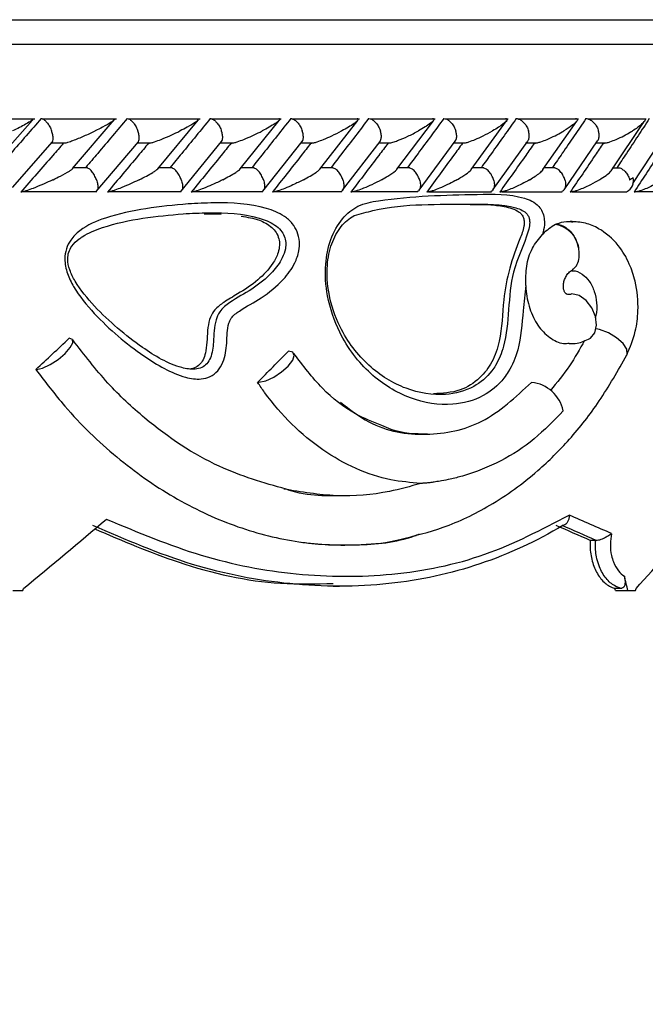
# Model space of a CAD drawing. Header units: millimetres. Extents: x 67.9 to 154, y 110.8 to 178.6.
# Tile 48 of 109: x 84.1 to 85.4, y 124.5 to 126.5. Entities that reach past the tile are written whole.
import ezdxf

# ---------------------------------------------------------------- set-up
doc = ezdxf.new("R2010")
doc.units = ezdxf.units.MM

msp = doc.modelspace()

# ---------------------------------------------------------------- linework, layer by layer
at = {"color": 7, "linetype": 'Continuous', "lineweight": 25}
for p, q in [((83.4033, 126.5052), (86.059, 126.5052)), ((84.1548, 126.3035), (84.0006, 126.3035)), ((84.3199, 126.3037), (84.1696, 126.3037)), ((84.4898, 126.3037), (84.3441, 126.3037)), ((84.6541, 126.3037), (84.513, 126.3037)), ((84.813, 126.3037), (84.6766, 126.3037)), ((84.9665, 126.3036), (84.8347, 126.3036)), ((85.1145, 126.3036), (84.9875, 126.3036)), ((85.257, 126.3035), (85.1348, 126.3035)), ((85.3939, 126.3035), (85.2766, 126.3035)), ((84.0631, 126.2031), (84.1498, 126.3016)), ((84.2312, 126.2032), (84.3158, 126.3017)), ((84.4037, 126.2028), (84.4858, 126.3014)), ((84.571, 126.2027), (84.65, 126.3008)), ((84.7326, 126.2023), (84.8092, 126.3007)), ((84.8888, 126.202), (84.9627, 126.3003)), ((85.0395, 126.2015), (85.1108, 126.2999)), ((85.1848, 126.2011), (85.2535, 126.2996)), ((85.3243, 126.2003), (85.3902, 126.2986)), ((84.1093, 126.1648), (84.1902, 126.2575)), ((84.1887, 126.2557), (84.2182, 126.2557)), ((84.2793, 126.1569), (84.3646, 126.2577)), ((84.3627, 126.2557), (84.3908, 126.2557)), ((84.4508, 126.157), (84.5334, 126.2579)), ((84.5311, 126.2556), (84.5581, 126.2556)), ((84.6168, 126.1571), (84.6967, 126.2581)), ((84.694, 126.2556), (84.7199, 126.2556)), ((84.7787, 126.1591), (84.8546, 126.2584)), ((84.8514, 126.2555), (84.8763, 126.2555)), ((84.9338, 126.1594), (85.0071, 126.2587)), ((85.0033, 126.2555), (85.0272, 126.2555)), ((85.0835, 126.1598), (85.1542, 126.259)), ((85.1497, 126.2554), (85.1728, 126.2554)), ((85.2278, 126.1602), (85.2957, 126.2595)), ((85.2929, 126.2554), (85.3129, 126.2554)), ((85.3672, 126.1732), (85.4244, 126.2604)), ((84.2613, 126.2046), (84.2326, 126.2046)), ((84.4329, 126.2046), (84.4052, 126.2046)), ((84.5991, 126.2046), (84.5723, 126.2046)), ((84.7598, 126.2045), (84.7339, 126.2045)), ((84.9152, 126.2045), (84.89, 126.2045)), ((85.0651, 126.2044), (85.0406, 126.2044)), ((85.2096, 126.2044), (85.1857, 126.2044)), ((85.3409, 126.2043), (85.3255, 126.2043)), ((84.1293, 126.1566), (84.2803, 126.1566)), ((84.305, 126.1565), (84.4514, 126.1565)), ((84.4751, 126.1565), (84.6169, 126.1565)), ((84.6398, 126.1564), (84.7768, 126.1564)), ((84.799, 126.1564), (84.9313, 126.1564)), ((84.9528, 126.1563), (85.0804, 126.1563)), ((85.1012, 126.1563), (85.224, 126.1563)), ((85.2442, 126.1563), (85.3543, 126.1563)), ((85.3747, 126.1566), (85.4871, 126.1566)), ((84.4977, 126.1111), (84.5326, 126.1109)), ((85.2117, 126.0902), (85.2105, 126.0896)), ((85.2913, 125.4488), (85.2807, 125.4488)), ((85.2913, 125.4488), (85.2928, 125.4488)), ((84.1101, 125.3472), (84.1305, 125.3472)), ((84.7596, 125.3559), (84.7722, 125.3559)), ((85.3431, 125.3515), (85.3309, 125.3515)), ((85.332, 125.3472), (85.3572, 125.3472)), ((85.3572, 125.3472), (85.3726, 125.3472))]:
    msp.add_line(p, q, dxfattribs=at)
at = {"color": 1, "linetype": 'Continuous', "lineweight": 25}
msp.add_line((83.4064, 126.4552), (86.009, 126.4552), dxfattribs=at)
at = {"color": 7, "linetype": 'Continuous', "lineweight": 25, "flags": 128}
for points in [[(85.2801, 125.8586), (85.2811, 125.8593), (85.2897, 125.8699), (85.2933, 125.8852), (85.2912, 125.9031), (85.2838, 125.9207), (85.2722, 125.9356), (85.2581, 125.9455), (85.2436, 125.949)], [(84.1581, 125.7956), (84.1704, 125.7986), (84.1857, 125.8058), (84.2017, 125.8161), (84.216, 125.8281), (84.2266, 125.84), (84.2318, 125.8499), (84.231, 125.8566), (84.2242, 125.8589)], [(84.609, 125.7696), (84.623, 125.7728), (84.6391, 125.7802), (84.655, 125.7906), (84.6684, 125.8026), (84.6774, 125.8143), (84.6806, 125.8241), (84.6775, 125.8306), (84.6688, 125.8329)]]:
    msp.add_lwpolyline(points, dxfattribs=at)
at = {"color": 1, "linetype": 'Continuous', "lineweight": 25, "flags": 128}
msp.add_lwpolyline([(85.3547, 125.8251), (85.3555, 125.8268), (85.3548, 125.8367), (85.3473, 125.8484), (85.3342, 125.86), (85.3175, 125.8699), (85.2997, 125.8765), (85.2924, 125.8781)], dxfattribs=at)
at = {"color": 7, "linetype": 'Continuous', "lineweight": 25}
for centre, radius, start, end in [((85.3432, 126.1792), 0.0255, 295.9257, 13.6549), ((85.2011, 126.0337), 0.0567, 8.5242, 80.4239), ((84.1568, 125.8167), 0.0211, 269.8321, 273.7032), ((84.6063, 125.8005), 0.0311, 269.9145, 274.9186), ((85.1546, 125.6969), 0.0729, 11.763, 84.3652), ((81.9384, 126.3485), 4.3787, 298.7805, 346.8668)]:
    msp.add_arc(centre, radius, start, end, dxfattribs=at)
for centre, major_axis, ratio, start_param, end_param in [((81.9421, 125.8272), (4.4831, 3.5554), 0.256646, 5.016903, 5.033832), ((81.9421, 125.8012), (4.439, 3.4799), 0.318211, 5.089531, 5.106425), ((81.9421, 125.9262), (4.4655, 3.0268), 0.328694, 4.992245, 5.034548), ((81.9421, 125.6846), (4.5707, -1.1197), 0.177589, 0.782351, 0.809908), ((81.9421, 125.9262), (4.3917, 2.4937), 0.514092, 5.276504, 5.318808), ((81.9421, 125.6637), (4.5306, -1.1151), 0.17828, 0.787218, 0.809435), ((81.9375, 125.6655), (4.5506, -1.12), 0.17828, 0.786593, 0.808741), ((81.9421, 127.4425), (-3.7625, 12.2147), 0.213088, 4.474822, 4.477222), ((81.9421, 127.9255), (3.7051, 15.0538), 0.17828, 4.584284, 4.584579), ((81.9421, 127.4425), (-3.7296, 12.1079), 0.213088, 4.473289, 4.473655), ((81.9421, 127.9255), (2.5598, 15.0545), 0.251876, 4.583234, 4.583529)]:
    msp.add_ellipse(centre, major_axis=major_axis, ratio=ratio, start_param=start_param, end_param=end_param, dxfattribs=at)
for points, knots in [([(84.1674, 126.3045), (84.1574, 126.2929), (84.1369, 126.2694), (84.108, 126.2364), (84.0892, 126.215), (84.0809, 126.2055)], [0, 0, 0, 0, 0.351147, 0.71273, 1, 1, 1, 1]), ([(84.1515, 126.3034), (84.1515, 126.3034), (84.1514, 126.3027), (84.1468, 126.2993), (84.1373, 126.2936), (84.1235, 126.2864), (84.1141, 126.2819), (84.1093, 126.2796), (84.1092, 126.2795)], [0, 0, 0, 0, 0.014335, 0.137668, 0.465516, 0.728745, 0.99598, 1, 1, 1, 1]), ([(84.1674, 126.3045), (84.1682, 126.3045), (84.1703, 126.3042), (84.1744, 126.3018), (84.1793, 126.2969), (84.1842, 126.2898), (84.1871, 126.2837), (84.1885, 126.2802), (84.1887, 126.2796), (84.1887, 126.2795)], [0, 0, 0, 0, 0.11528, 0.305681, 0.50129, 0.725661, 0.950196, 0.99347, 1, 1, 1, 1]), ([(84.3416, 126.3045), (84.3318, 126.2929), (84.3121, 126.2694), (84.2841, 126.2364), (84.2659, 126.215), (84.2578, 126.2055)], [0, 0, 0, 0, 0.352171, 0.711323, 1, 1, 1, 1]), ([(84.3171, 126.3043), (84.3172, 126.304), (84.3176, 126.3031), (84.3145, 126.3005), (84.3068, 126.2952), (84.294, 126.288), (84.2822, 126.2821), (84.277, 126.2796), (84.2769, 126.2795)], [0, 0, 0, 0, 0.0653652, 0.2035507, 0.34063, 0.7179743, 0.9962085, 1, 1, 1, 1]), ([(84.3416, 126.3045), (84.3417, 126.3045), (84.3432, 126.3045), (84.3464, 126.3035), (84.3514, 126.2997), (84.3566, 126.2938), (84.3607, 126.2868), (84.3629, 126.2817), (84.3636, 126.2796), (84.3637, 126.2795)], [0, 0, 0, 0, 0.016361, 0.206885, 0.398546, 0.599431, 0.830981, 0.993482, 1, 1, 1, 1]), ([(84.5103, 126.3045), (84.5008, 126.2929), (84.4816, 126.2694), (84.4546, 126.2363), (84.4369, 126.215), (84.4291, 126.2055)], [0, 0, 0, 0, 0.352654, 0.712616, 1, 1, 1, 1]), ([(84.4871, 126.3042), (84.4872, 126.3039), (84.4875, 126.303), (84.4849, 126.3004), (84.4777, 126.2951), (84.4656, 126.2881), (84.4542, 126.2821), (84.4491, 126.2796), (84.449, 126.2795)], [0, 0, 0, 0, 0.065457, 0.199307, 0.332245, 0.717321, 0.996171, 1, 1, 1, 1]), ([(84.5103, 126.3045), (84.5112, 126.3045), (84.5136, 126.3042), (84.5181, 126.3018), (84.5235, 126.2968), (84.5285, 126.2898), (84.5315, 126.2837), (84.5328, 126.2802), (84.533, 126.2796), (84.533, 126.2795)], [0, 0, 0, 0, 0.115717, 0.305809, 0.501194, 0.725709, 0.950396, 0.993491, 1, 1, 1, 1]), ([(84.6735, 126.3045), (84.6643, 126.2929), (84.6457, 126.2693), (84.6196, 126.2363), (84.6025, 126.215), (84.595, 126.2055)], [0, 0, 0, 0, 0.353113, 0.713537, 1, 1, 1, 1]), ([(84.6493, 126.3045), (84.6497, 126.3045), (84.6507, 126.3045), (84.6517, 126.3041), (84.6518, 126.3023), (84.6481, 126.2989), (84.6371, 126.2912), (84.6255, 126.2846), (84.6157, 126.2796), (84.6156, 126.2795)], [0, 0, 0, 0, 0.02335, 0.073462, 0.134698, 0.325553, 0.472796, 0.996411, 1, 1, 1, 1]), ([(84.6735, 126.3045), (84.6745, 126.3045), (84.677, 126.3042), (84.6817, 126.3018), (84.6873, 126.2968), (84.6924, 126.2898), (84.6954, 126.2837), (84.6966, 126.2802), (84.6969, 126.2796), (84.6969, 126.2795)], [0, 0, 0, 0, 0.115812, 0.305837, 0.501174, 0.72572, 0.95044, 0.993495, 1, 1, 1, 1]), ([(84.8313, 126.3045), (84.8224, 126.2929), (84.8045, 126.2693), (84.7791, 126.2363), (84.7627, 126.2149), (84.7554, 126.2055)], [0, 0, 0, 0, 0.353555, 0.714102, 1, 1, 1, 1]), ([(84.808, 126.3045), (84.8082, 126.3045), (84.8088, 126.3045), (84.81, 126.3044), (84.8108, 126.3037), (84.8104, 126.3018), (84.8073, 126.2986), (84.7974, 126.2911), (84.7862, 126.2846), (84.7768, 126.2796), (84.7768, 126.2795)], [0, 0, 0, 0, 0.0130732, 0.044023, 0.1002245, 0.1663566, 0.3297208, 0.4739231, 0.9964125, 1, 1, 1, 1]), ([(84.8313, 126.3045), (84.8314, 126.3045), (84.8332, 126.3045), (84.837, 126.3035), (84.8426, 126.2997), (84.8482, 126.2938), (84.8525, 126.2868), (84.8545, 126.2817), (84.8552, 126.2796), (84.8553, 126.2795)], [0, 0, 0, 0, 0.0167419, 0.2070718, 0.3985504, 0.5993354, 0.8310375, 0.9934948, 1, 1, 1, 1]), ([(84.9837, 126.3045), (84.9751, 126.2929), (84.9578, 126.2693), (84.9334, 126.2363), (84.9174, 126.215), (84.9104, 126.2055)], [0, 0, 0, 0, 0.353342, 0.713673, 1, 1, 1, 1]), ([(84.9611, 126.3045), (84.9612, 126.3045), (84.962, 126.3046), (84.9635, 126.3044), (84.9645, 126.3034), (84.9634, 126.3004), (84.9571, 126.2949), (84.9462, 126.2875), (84.9373, 126.2822), (84.9325, 126.2796), (84.9324, 126.2795)], [0, 0, 0, 0, 0.002835, 0.050977, 0.110337, 0.207812, 0.453185, 0.72164, 0.996415, 1, 1, 1, 1]), ([(84.9837, 126.3045), (84.9838, 126.3045), (84.9857, 126.3045), (84.9896, 126.3035), (84.9955, 126.2997), (85.0011, 126.2938), (85.0055, 126.2868), (85.0075, 126.2817), (85.0081, 126.2796), (85.0082, 126.2795)], [0, 0, 0, 0, 0.016652, 0.207028, 0.398551, 0.59936, 0.831024, 0.993492, 1, 1, 1, 1]), ([(85.1306, 126.3045), (85.1224, 126.2929), (85.1057, 126.2694), (85.0822, 126.2364), (85.0668, 126.215), (85.06, 126.2055)], [0, 0, 0, 0, 0.35247, 0.712244, 1, 1, 1, 1]), ([(85.1088, 126.3045), (85.1094, 126.3045), (85.1108, 126.3045), (85.1122, 126.3038), (85.1126, 126.302), (85.1085, 126.2966), (85.0977, 126.2886), (85.087, 126.2821), (85.0826, 126.2796), (85.0826, 126.2795)], [0, 0, 0, 0, 0.038857, 0.084812, 0.162938, 0.312696, 0.736905, 0.996415, 1, 1, 1, 1]), ([(85.1306, 126.3045), (85.1317, 126.3045), (85.1347, 126.3042), (85.14, 126.3018), (85.146, 126.2969), (85.1513, 126.2898), (85.1542, 126.2837), (85.1554, 126.2802), (85.1556, 126.2796), (85.1556, 126.2795)], [0, 0, 0, 0, 0.11561, 0.30578, 0.501222, 0.725698, 0.950344, 0.993485, 1, 1, 1, 1]), ([(85.2721, 126.3045), (85.2642, 126.2929), (85.2482, 126.2695), (85.2255, 126.2365), (85.2107, 126.2151), (85.2041, 126.2055)], [0, 0, 0, 0, 0.351573, 0.71044, 1, 1, 1, 1]), ([(85.2509, 126.3045), (85.2514, 126.3045), (85.2527, 126.3045), (85.2543, 126.304), (85.2553, 126.3026), (85.2533, 126.2982), (85.2439, 126.2902), (85.2333, 126.2832), (85.2273, 126.2796), (85.2272, 126.2795)], [0, 0, 0, 0, 0.0273886, 0.0721385, 0.1418849, 0.2690946, 0.6203421, 0.9964192, 1, 1, 1, 1]), ([(85.2721, 126.3045), (85.2732, 126.3045), (85.2763, 126.3042), (85.2817, 126.3018), (85.2879, 126.2969), (85.2933, 126.2898), (85.2961, 126.2837), (85.2972, 126.2802), (85.2974, 126.2796), (85.2974, 126.2795)], [0, 0, 0, 0, 0.115379, 0.305714, 0.501275, 0.725673, 0.950237, 0.993474, 1, 1, 1, 1]), ([(85.4004, 126.3045), (85.3928, 126.2929), (85.3775, 126.2694), (85.3557, 126.2364), (85.3414, 126.215), (85.3351, 126.2055)], [0, 0, 0, 0, 0.351147, 0.71273, 1, 1, 1, 1]), ([(85.3913, 126.3034), (85.3914, 126.3034), (85.3924, 126.3027), (85.3912, 126.2993), (85.3861, 126.2936), (85.3768, 126.2864), (85.37, 126.2819), (85.3663, 126.2796), (85.3663, 126.2795)], [0, 0, 0, 0, 0.014335, 0.137668, 0.465516, 0.728745, 0.99598, 1, 1, 1, 1]), ([(84.1902, 126.2575), (84.1903, 126.2575), (84.1912, 126.2584), (84.1918, 126.2624), (84.1917, 126.2692), (84.1902, 126.2754), (84.189, 126.2788), (84.1888, 126.2795), (84.1887, 126.2795)], [0, 0, 0, 0, 0.009563, 0.288756, 0.608853, 0.929176, 0.990686, 1, 1, 1, 1]), ([(84.2183, 126.2557), (84.2193, 126.256), (84.2237, 126.2571), (84.2365, 126.2617), (84.2553, 126.2695), (84.2698, 126.2761), (84.2768, 126.2795), (84.2769, 126.2795)], [0, 0, 0, 0, 0.0550438, 0.2192306, 0.5990976, 0.9959895, 1, 1, 1, 1]), ([(84.3646, 126.2576), (84.3652, 126.2591), (84.3666, 126.2622), (84.3664, 126.2693), (84.3651, 126.2754), (84.3639, 126.2788), (84.3637, 126.2795), (84.3637, 126.2795)], [0, 0, 0, 0, 0.279378, 0.603784, 0.928428, 0.990581, 1, 1, 1, 1]), ([(84.3851, 126.2545), (84.3858, 126.2546), (84.3873, 126.2547), (84.3915, 126.2556), (84.3995, 126.2581), (84.4186, 126.2653), (84.4356, 126.2729), (84.4475, 126.2788), (84.449, 126.2795), (84.449, 126.2795)], [0, 0, 0, 0, 0.042786, 0.100388, 0.193836, 0.38606, 0.920541, 0.996406, 1, 1, 1, 1]), ([(84.5334, 126.2579), (84.5341, 126.2592), (84.5356, 126.2623), (84.5356, 126.2693), (84.5344, 126.2754), (84.5333, 126.2788), (84.5331, 126.2795), (84.533, 126.2795)], [0, 0, 0, 0, 0.2689468, 0.5981105, 0.9275202, 0.9904578, 1, 1, 1, 1]), ([(84.5524, 126.2545), (84.5531, 126.2546), (84.5547, 126.2547), (84.559, 126.2556), (84.5671, 126.2581), (84.5861, 126.2653), (84.6026, 126.273), (84.6141, 126.2788), (84.6156, 126.2795), (84.6156, 126.2795)], [0, 0, 0, 0, 0.042956, 0.100766, 0.194516, 0.387196, 0.921582, 0.996403, 1, 1, 1, 1]), ([(84.6967, 126.2581), (84.6974, 126.2594), (84.699, 126.2624), (84.6993, 126.2693), (84.6982, 126.2754), (84.6971, 126.2788), (84.6969, 126.2795), (84.6969, 126.2795)], [0, 0, 0, 0, 0.256903, 0.591523, 0.926397, 0.990308, 1, 1, 1, 1]), ([(84.7142, 126.2545), (84.715, 126.2546), (84.7166, 126.2547), (84.721, 126.2556), (84.7292, 126.2581), (84.7418, 126.2629), (84.7586, 126.2703), (84.7704, 126.2762), (84.7767, 126.2795), (84.7768, 126.2795)], [0, 0, 0, 0, 0.042732, 0.100453, 0.193926, 0.385762, 0.648647, 0.996406, 1, 1, 1, 1]), ([(84.8545, 126.2584), (84.8553, 126.2596), (84.857, 126.2625), (84.8575, 126.2693), (84.8565, 126.2754), (84.8555, 126.2788), (84.8553, 126.2795), (84.8553, 126.2795)], [0, 0, 0, 0, 0.242875, 0.583818, 0.92502, 0.990126, 1, 1, 1, 1]), ([(84.8763, 126.2554), (84.8777, 126.2558), (84.8823, 126.2569), (84.8946, 126.2613), (84.9124, 126.2691), (84.9257, 126.2758), (84.9323, 126.2795), (84.9324, 126.2795)], [0, 0, 0, 0, 0.0633464, 0.2187444, 0.5740243, 0.996037, 1, 1, 1, 1]), ([(85.007, 126.2588), (85.0077, 126.2599), (85.0096, 126.2626), (85.0102, 126.2693), (85.0094, 126.2754), (85.0084, 126.2788), (85.0082, 126.2795), (85.0082, 126.2795)], [0, 0, 0, 0, 0.226106, 0.574576, 0.923309, 0.989902, 1, 1, 1, 1]), ([(85.0273, 126.2554), (85.0275, 126.2554), (85.0298, 126.2559), (85.0371, 126.2582), (85.0493, 126.2628), (85.0656, 126.2703), (85.0766, 126.2762), (85.0825, 126.2795), (85.0826, 126.2795)], [0, 0, 0, 0, 0.0118561, 0.1141911, 0.3242909, 0.6128388, 0.9960563, 1, 1, 1, 1]), ([(85.154, 126.2592), (85.1547, 126.2601), (85.1566, 126.2628), (85.1574, 126.2693), (85.1567, 126.2754), (85.1558, 126.2788), (85.1556, 126.2795), (85.1556, 126.2795)], [0, 0, 0, 0, 0.206139, 0.563545, 0.921215, 0.989629, 1, 1, 1, 1]), ([(85.1672, 126.2545), (85.168, 126.2546), (85.17, 126.2547), (85.1746, 126.2557), (85.1829, 126.2581), (85.2012, 126.2654), (85.2161, 126.273), (85.226, 126.2788), (85.2271, 126.2795), (85.2272, 126.2795)], [0, 0, 0, 0, 0.0432953, 0.1010417, 0.1950136, 0.3888594, 0.9279854, 0.9964069, 1, 1, 1, 1]), ([(85.2955, 126.2596), (85.2962, 126.2604), (85.2981, 126.263), (85.2991, 126.2693), (85.2985, 126.2754), (85.2976, 126.2788), (85.2975, 126.2795), (85.2974, 126.2795)], [0, 0, 0, 0, 0.182668, 0.550554, 0.918702, 0.989304, 1, 1, 1, 1]), ([(85.3072, 126.2545), (85.3081, 126.2546), (85.3101, 126.2547), (85.3148, 126.2556), (85.323, 126.2581), (85.341, 126.2653), (85.3554, 126.273), (85.365, 126.2788), (85.3662, 126.2795), (85.3663, 126.2795)], [0, 0, 0, 0, 0.04279, 0.100057, 0.193225, 0.385501, 0.92311, 0.996412, 1, 1, 1, 1]), ([(84.2124, 126.2545), (84.2053, 126.2463), (84.1768, 126.2133), (84.1481, 126.1803), (84.1266, 126.1555)], [0, 0, 0, 0, 0.249687, 1, 1, 1, 1]), ([(84.3851, 126.2545), (84.3782, 126.2463), (84.3507, 126.2132), (84.3229, 126.1802), (84.302, 126.1555)], [0, 0, 0, 0, 0.250471, 1, 1, 1, 1]), ([(84.5524, 126.2545), (84.5457, 126.2463), (84.5191, 126.2132), (84.4921, 126.1802), (84.4719, 126.1555)], [0, 0, 0, 0, 0.250973, 1, 1, 1, 1]), ([(84.7142, 126.2545), (84.7078, 126.2463), (84.682, 126.2132), (84.6559, 126.1802), (84.6364, 126.1555)], [0, 0, 0, 0, 0.2511592, 1, 1, 1, 1]), ([(84.8707, 126.2545), (84.8644, 126.2463), (84.8395, 126.2132), (84.8143, 126.1802), (84.7954, 126.1555)], [0, 0, 0, 0, 0.25101, 1, 1, 1, 1]), ([(85.0217, 126.2545), (85.0157, 126.2463), (84.9916, 126.2133), (84.9673, 126.1803), (84.9491, 126.1555)], [0, 0, 0, 0, 0.2502461, 1, 1, 1, 1]), ([(85.1672, 126.2545), (85.1614, 126.2463), (85.1383, 126.2133), (85.1149, 126.1803), (85.0972, 126.1555)], [0, 0, 0, 0, 0.249337, 1, 1, 1, 1]), ([(85.3072, 126.2545), (85.3017, 126.2464), (85.2795, 126.2134), (85.2569, 126.1803), (85.24, 126.1555)], [0, 0, 0, 0, 0.247955, 1, 1, 1, 1]), ([(85.4339, 126.2545), (85.4287, 126.2463), (85.4075, 126.2133), (85.3859, 126.1803), (85.3697, 126.1555)], [0, 0, 0, 0, 0.249687, 1, 1, 1, 1]), ([(84.2795, 126.1805), (84.2794, 126.1806), (84.2783, 126.1836), (84.2756, 126.1897), (84.2703, 126.1975), (84.2652, 126.2027), (84.2624, 126.2039), (84.2613, 126.2044)], [0, 0, 0, 0, 0.007732, 0.289148, 0.57096, 0.840336, 1, 1, 1, 1]), ([(84.4515, 126.1805), (84.4515, 126.1806), (84.4504, 126.1836), (84.4476, 126.1898), (84.4423, 126.1975), (84.437, 126.2027), (84.434, 126.2039), (84.4329, 126.2044)], [0, 0, 0, 0, 0.0077343, 0.2898558, 0.5723767, 0.8423336, 1, 1, 1, 1]), ([(84.618, 126.1805), (84.618, 126.1806), (84.617, 126.1836), (84.6142, 126.1898), (84.6088, 126.1975), (84.6033, 126.2027), (84.6002, 126.2039), (84.599, 126.2043)], [0, 0, 0, 0, 0.007752, 0.290902, 0.574456, 0.845338, 1, 1, 1, 1]), ([(84.7791, 126.1805), (84.779, 126.1806), (84.778, 126.1836), (84.7753, 126.1898), (84.7698, 126.1975), (84.7642, 126.2027), (84.7609, 126.2039), (84.7598, 126.2043)], [0, 0, 0, 0, 0.007786, 0.29233, 0.57728, 0.849472, 1, 1, 1, 1]), ([(84.9346, 126.1805), (84.9346, 126.1806), (84.9336, 126.1836), (84.9309, 126.1898), (84.9253, 126.1975), (84.9197, 126.2026), (84.9163, 126.2038), (84.9151, 126.2042)], [0, 0, 0, 0, 0.007834, 0.294062, 0.580697, 0.854512, 1, 1, 1, 1]), ([(85.0847, 126.1805), (85.0847, 126.1806), (85.0838, 126.1836), (85.0811, 126.1898), (85.0754, 126.1975), (85.0697, 126.2026), (85.0663, 126.2038), (85.0651, 126.2042)], [0, 0, 0, 0, 0.007889, 0.295786, 0.584092, 0.859553, 1, 1, 1, 1]), ([(85.2293, 126.1805), (85.2293, 126.1806), (85.2284, 126.1836), (85.2258, 126.1898), (85.22, 126.1974), (85.2143, 126.2026), (85.2107, 126.2037), (85.2096, 126.2041)], [0, 0, 0, 0, 0.007949, 0.297456, 0.58737, 0.864456, 1, 1, 1, 1]), ([(85.3409, 126.2044), (85.3409, 126.2044), (85.343, 126.204), (85.3473, 126.201), (85.3533, 126.1954), (85.3579, 126.1883), (85.3599, 126.1829), (85.3606, 126.1806), (85.3606, 126.1805)], [0, 0, 0, 0, 0.003238, 0.240751, 0.485636, 0.767386, 0.991988, 1, 1, 1, 1]), ([(84.1913, 126.1805), (84.1914, 126.1805), (84.1967, 126.183), (84.2088, 126.189), (84.2215, 126.196), (84.2294, 126.2011), (84.2308, 126.2025), (84.2314, 126.2031)], [0, 0, 0, 0, 0.004303, 0.317384, 0.754978, 0.906799, 1, 1, 1, 1]), ([(84.3662, 126.1805), (84.3663, 126.1805), (84.3764, 126.1855), (84.3885, 126.1919), (84.4004, 126.1994), (84.4027, 126.2017), (84.4038, 126.2027)], [0, 0, 0, 0, 0.004395, 0.642783, 0.827126, 1, 1, 1, 1]), ([(84.5355, 126.1805), (84.5355, 126.1805), (84.5454, 126.1855), (84.5569, 126.1919), (84.5679, 126.1992), (84.5701, 126.2015), (84.5712, 126.2026)], [0, 0, 0, 0, 0.0044569, 0.6481562, 0.8313471, 1, 1, 1, 1]), ([(84.6992, 126.1805), (84.6993, 126.1805), (84.7088, 126.1855), (84.7198, 126.1918), (84.7299, 126.199), (84.7318, 126.2012), (84.7327, 126.2022)], [0, 0, 0, 0, 0.004548, 0.659587, 0.843363, 1, 1, 1, 1]), ([(84.8575, 126.1805), (84.8576, 126.1805), (84.8622, 126.183), (84.8728, 126.1891), (84.8828, 126.1959), (84.8884, 126.2006), (84.8888, 126.2016), (84.8889, 126.2018)], [0, 0, 0, 0, 0.004629, 0.335792, 0.816439, 0.962386, 1, 1, 1, 1]), ([(85.0104, 126.1805), (85.0104, 126.1805), (85.0138, 126.1824), (85.0204, 126.1863), (85.0304, 126.1929), (85.0379, 126.1983), (85.0395, 126.2011), (85.0396, 126.2014)], [0, 0, 0, 0, 0.004736, 0.264888, 0.527676, 0.942295, 1, 1, 1, 1]), ([(85.1577, 126.1805), (85.1578, 126.1805), (85.1618, 126.1829), (85.1692, 126.1875), (85.1792, 126.1945), (85.1831, 126.1988), (85.1851, 126.201)], [0, 0, 0, 0, 0.004846, 0.331192, 0.664226, 1, 1, 1, 1]), ([(85.2995, 126.1805), (85.2995, 126.1805), (85.3043, 126.1835), (85.3123, 126.1888), (85.3211, 126.1955), (85.3235, 126.199), (85.3244, 126.2003)], [0, 0, 0, 0, 0.004999, 0.429156, 0.787739, 1, 1, 1, 1]), ([(85.3606, 126.1805), (85.3607, 126.1805), (85.3633, 126.182), (85.3656, 126.1836), (85.3679, 126.1852)], [0, 0, 0, 0, 0.021627, 1, 1, 1, 1]), ([(84.1913, 126.1805), (84.1913, 126.1805), (84.1895, 126.1796), (84.177, 126.1737), (84.1594, 126.166), (84.1404, 126.1589), (84.1326, 126.1565), (84.1286, 126.1556), (84.1271, 126.1555), (84.1266, 126.1555), (84.1266, 126.1555)], [0, 0, 0, 0, 0.003579, 0.088017, 0.620449, 0.806987, 0.897761, 0.954085, 0.999597, 1, 1, 1, 1]), ([(84.2795, 126.1805), (84.2795, 126.1804), (84.2806, 126.1774), (84.2822, 126.1712), (84.2825, 126.1635), (84.2813, 126.1584), (84.2795, 126.1573), (84.2789, 126.1569)], [0, 0, 0, 0, 0.007963, 0.297915, 0.58828, 0.865672, 1, 1, 1, 1]), ([(84.3662, 126.1805), (84.3661, 126.1805), (84.3644, 126.1796), (84.3522, 126.1737), (84.335, 126.166), (84.3161, 126.1589), (84.3083, 126.1565), (84.3042, 126.1556), (84.3027, 126.1555), (84.302, 126.1555)], [0, 0, 0, 0, 0.003584, 0.090161, 0.620258, 0.806634, 0.897586, 0.954144, 1, 1, 1, 1]), ([(84.4515, 126.1805), (84.4516, 126.1804), (84.4526, 126.1774), (84.4541, 126.1712), (84.4542, 126.1635), (84.4527, 126.1584), (84.4507, 126.1572), (84.45, 126.1568)], [0, 0, 0, 0, 0.007902, 0.296289, 0.58509, 0.860888, 1, 1, 1, 1]), ([(84.5355, 126.1805), (84.5354, 126.1805), (84.5286, 126.177), (84.5162, 126.171), (84.4987, 126.1636), (84.4862, 126.1589), (84.4784, 126.1565), (84.4742, 126.1556), (84.4726, 126.1555), (84.4719, 126.1555)], [0, 0, 0, 0, 0.003583, 0.362679, 0.622385, 0.807431, 0.898033, 0.95455, 1, 1, 1, 1]), ([(84.618, 126.1805), (84.6181, 126.1804), (84.6191, 126.1774), (84.6205, 126.1712), (84.6203, 126.1635), (84.6186, 126.1584), (84.6163, 126.1572), (84.6155, 126.1568)], [0, 0, 0, 0, 0.007847, 0.294601, 0.581769, 0.855947, 1, 1, 1, 1]), ([(84.6992, 126.1805), (84.6992, 126.1805), (84.6958, 126.1787), (84.6889, 126.1752), (84.6766, 126.1693), (84.6633, 126.1635), (84.6509, 126.1589), (84.6431, 126.1565), (84.6388, 126.1556), (84.6371, 126.1555), (84.6364, 126.1555)], [0, 0, 0, 0, 0.003584, 0.184786, 0.364582, 0.623232, 0.807722, 0.898201, 0.954727, 1, 1, 1, 1]), ([(84.7791, 126.1805), (84.7791, 126.1804), (84.7801, 126.1774), (84.7814, 126.1712), (84.781, 126.1635), (84.7789, 126.1583), (84.7764, 126.1571), (84.7755, 126.1567)], [0, 0, 0, 0, 0.007797, 0.292895, 0.578405, 0.850976, 1, 1, 1, 1]), ([(84.8575, 126.1805), (84.8575, 126.1805), (84.8513, 126.1771), (84.8398, 126.1712), (84.8231, 126.1638), (84.8106, 126.159), (84.8025, 126.1566), (84.7981, 126.1556), (84.7961, 126.1555), (84.7954, 126.1555), (84.7954, 126.1555)], [0, 0, 0, 0, 0.003585, 0.349532, 0.614369, 0.803756, 0.896002, 0.953183, 0.999238, 1, 1, 1, 1]), ([(84.9346, 126.1805), (84.9347, 126.1804), (84.9356, 126.1774), (84.9368, 126.1712), (84.9362, 126.1635), (84.9338, 126.1583), (84.9311, 126.1571), (84.9301, 126.1567)], [0, 0, 0, 0, 0.007762, 0.291477, 0.575602, 0.846864, 1, 1, 1, 1]), ([(85.0104, 126.1805), (85.0103, 126.1805), (85.0089, 126.1797), (84.9983, 126.1738), (84.9828, 126.1661), (84.9644, 126.159), (84.9563, 126.1565), (84.9518, 126.1556), (84.9498, 126.1555), (84.9491, 126.1555), (84.9491, 126.1555)], [0, 0, 0, 0, 0.003589, 0.081499, 0.615827, 0.804444, 0.896386, 0.953444, 0.99951, 1, 1, 1, 1]), ([(85.0847, 126.1805), (85.0848, 126.1804), (85.0857, 126.1774), (85.0868, 126.1712), (85.0858, 126.1635), (85.0832, 126.1583), (85.0803, 126.1571), (85.0792, 126.1566)], [0, 0, 0, 0, 0.007742, 0.290431, 0.573526, 0.843854, 1, 1, 1, 1]), ([(85.1577, 126.1805), (85.1576, 126.1805), (85.1562, 126.1796), (85.1459, 126.1737), (85.1307, 126.166), (85.1126, 126.1589), (85.1046, 126.1565), (85.1001, 126.1556), (85.098, 126.1555), (85.0973, 126.1555), (85.0972, 126.1555)], [0, 0, 0, 0, 0.0035856, 0.0877947, 0.6190527, 0.8060399, 0.8972617, 0.9539582, 0.999881, 1, 1, 1, 1]), ([(85.2293, 126.1805), (85.2293, 126.1804), (85.2302, 126.1774), (85.2312, 126.1712), (85.23, 126.1635), (85.227, 126.1583), (85.224, 126.1571), (85.2228, 126.1566)], [0, 0, 0, 0, 0.007738, 0.289716, 0.572096, 0.84183, 1, 1, 1, 1]), ([(85.2995, 126.1805), (85.2994, 126.1805), (85.2938, 126.177), (85.2832, 126.1711), (85.2674, 126.1636), (85.2555, 126.1589), (85.2474, 126.1565), (85.2429, 126.1556), (85.2408, 126.1555), (85.24, 126.1555), (85.24, 126.1555)], [0, 0, 0, 0, 0.0035759, 0.3591687, 0.6213613, 0.8073443, 0.897962, 0.9542513, 0.9998226, 1, 1, 1, 1]), ([(85.4281, 126.1805), (85.428, 126.1805), (85.4267, 126.1796), (85.4172, 126.1737), (85.403, 126.166), (85.3853, 126.1589), (85.3773, 126.1565), (85.3727, 126.1556), (85.3705, 126.1555), (85.3697, 126.1555), (85.3697, 126.1555)], [0, 0, 0, 0, 0.003579, 0.088017, 0.620449, 0.806987, 0.897761, 0.954085, 0.999597, 1, 1, 1, 1]), ([(85.15, 125.966), (85.1482, 125.949), (85.1435, 125.9054), (85.1393, 125.8433), (85.1205, 125.799), (85.0976, 125.766), (85.0609, 125.7362), (84.9951, 125.7195), (84.9148, 125.7325), (84.8327, 125.7819), (84.774, 125.8581), (84.7462, 125.939), (84.7416, 126.0051), (84.7525, 126.0604), (84.7758, 126.1026), (84.8107, 126.131), (84.9061, 126.148), (85.0189, 126.1499), (85.1218, 126.1525), (85.1628, 126.1378), (85.1756, 126.1288), (85.1839, 126.116), (85.1877, 126.1027), (85.1882, 126.0865), (85.1856, 126.0759), (85.184, 126.0696)], [0, 0, 0, 0, 0.033052, 0.085025, 0.118228, 0.129569, 0.172985, 0.228261, 0.301975, 0.376413, 0.450985, 0.502261, 0.543379, 0.576527, 0.609905, 0.640198, 0.675367, 0.845989, 0.931325, 0.94569, 0.960158, 0.969378, 0.978629, 0.987196, 1, 1, 1, 1]), ([(84.4654, 126.1316), (84.483, 126.1324), (84.5367, 126.1351), (84.6031, 126.1317), (84.6558, 126.1113), (84.6765, 126.0934), (84.6874, 126.0755), (84.6919, 126.0557), (84.6904, 126.0334), (84.6805, 126.0059), (84.6551, 125.9717), (84.6156, 125.9407), (84.5781, 125.9206), (84.5543, 125.9038), (84.5438, 125.8809), (84.545, 125.8493), (84.5398, 125.8151), (84.5262, 125.7916), (84.5103, 125.7799), (84.4876, 125.7745), (84.4556, 125.7795), (84.4166, 125.7969), (84.3529, 125.8366), (84.2892, 125.8907), (84.239, 125.951), (84.2197, 125.9897), (84.2141, 126.0167), (84.2177, 126.0406), (84.2279, 126.061), (84.2536, 126.086), (84.3065, 126.1076), (84.3809, 126.1235), (84.4369, 126.1289), (84.4654, 126.1316)], [0, 0, 0, 0, 0.043147, 0.131955, 0.164268, 0.181032, 0.195146, 0.209317, 0.221979, 0.240037, 0.26975, 0.315607, 0.356827, 0.373602, 0.381522, 0.409033, 0.43619, 0.451088, 0.466135, 0.481096, 0.507128, 0.54402, 0.581897, 0.681108, 0.730615, 0.751103, 0.771799, 0.785706, 0.799622, 0.818928, 0.8635, 0.930336, 1, 1, 1, 1]), ([(84.8028, 126.108), (84.8024, 126.1078), (84.7925, 126.1027), (84.7738, 126.0867), (84.7545, 126.0509), (84.7452, 126.0031), (84.7494, 125.9437), (84.775, 125.8694), (84.8295, 125.7985), (84.9062, 125.7521), (84.9809, 125.7398), (85.0412, 125.7551), (85.074, 125.7819), (85.0938, 125.8109), (85.1103, 125.8511), (85.1153, 125.9175), (85.1212, 126.0009), (85.1492, 126.0516), (85.1581, 126.0882), (85.158, 126.0982), (85.1562, 126.1053), (85.1515, 126.1129), (85.1424, 126.1193), (85.1053, 126.1326), (85.0052, 126.1285), (84.8942, 126.1341), (84.8153, 126.1115), (84.8028, 126.108)], [0, 0, 0, 0, 0.001084, 0.026755, 0.05422, 0.083432, 0.120738, 0.168239, 0.238257, 0.308796, 0.37861, 0.429994, 0.468906, 0.478845, 0.507998, 0.557019, 0.607303, 0.667699, 0.677381, 0.68214, 0.686818, 0.691997, 0.702403, 0.714829, 0.797825, 0.968074, 1, 1, 1, 1]), ([(85.0382, 126.1297), (85.0454, 126.1301), (85.0634, 126.1312), (85.091, 126.1289), (85.1169, 126.1249), (85.1338, 126.1175), (85.1418, 126.1103), (85.1457, 126.1036), (85.1473, 126.0949), (85.1458, 126.0799), (85.1336, 126.0494), (85.1159, 126.002), (85.1027, 125.9311), (85.1019, 125.8643), (85.0831, 125.8095), (85.0556, 125.7742), (85.0146, 125.7489), (84.9811, 125.7473), (84.9627, 125.7464)], [0, 0, 0, 0, 0.044701, 0.111996, 0.179401, 0.213217, 0.226893, 0.240721, 0.252812, 0.267423, 0.310025, 0.413753, 0.516674, 0.647866, 0.71997, 0.792272, 0.885351, 1, 1, 1, 1]), ([(84.4553, 126.1116), (84.4282, 126.109), (84.3737, 126.1038), (84.3047, 126.0895), (84.2613, 126.0722), (84.241, 126.0582), (84.2306, 126.0485), (84.2228, 126.0339), (84.2202, 126.0169), (84.225, 125.9961), (84.2422, 125.9623), (84.2898, 125.9054), (84.3623, 125.8445), (84.4326, 125.8021), (84.4752, 125.7948), (84.4928, 125.7987), (84.504, 125.8066), (84.5141, 125.8241), (84.5178, 125.8554), (84.5177, 125.8885), (84.5307, 125.9171), (84.5569, 125.9374), (84.5954, 125.9575), (84.6324, 125.9867), (84.6548, 126.0163), (84.6628, 126.038), (84.664, 126.0535), (84.661, 126.0667), (84.6531, 126.0792), (84.6362, 126.0935), (84.5876, 126.112), (84.5244, 126.115), (84.4725, 126.1124), (84.4553, 126.1116)], [0, 0, 0, 0, 0.072517, 0.145702, 0.183451, 0.189906, 0.206339, 0.216864, 0.22716, 0.244201, 0.263449, 0.314217, 0.419408, 0.49635, 0.520331, 0.532257, 0.543043, 0.55396, 0.578404, 0.612357, 0.62637, 0.649984, 0.695239, 0.741897, 0.769931, 0.78495, 0.794286, 0.804227, 0.814771, 0.829002, 0.860254, 0.953698, 1, 1, 1, 1]), ([(84.5731, 126.1066), (84.5855, 126.1046), (84.6073, 126.1012), (84.6312, 126.0883), (84.6442, 126.0742), (84.6499, 126.0616), (84.6513, 126.047), (84.6476, 126.0293), (84.6341, 126.0035), (84.606, 125.9746), (84.5708, 125.9513), (84.5403, 125.9343), (84.5207, 125.9195), (84.5092, 125.9013), (84.5035, 125.8723), (84.5043, 125.8435), (84.4979, 125.8188), (84.4911, 125.807), (84.4809, 125.7993), (84.4709, 125.7959), (84.4644, 125.7967), (84.4625, 125.797)], [0, 0, 0, 0, 0.093921, 0.164348, 0.193892, 0.22372, 0.250153, 0.281839, 0.333387, 0.435915, 0.554363, 0.633294, 0.687129, 0.724304, 0.769755, 0.866216, 0.898818, 0.925635, 0.952562, 0.98591, 1, 1, 1, 1]), ([(85.2105, 126.0896), (85.2014, 126.0841), (85.1921, 126.0785), (85.1841, 126.0698), (85.184, 126.0696)], [0, 0, 0, 0, 0.981532, 1, 1, 1, 1]), ([(85.2463, 126.0936), (85.2416, 126.0945), (85.2301, 126.0967), (85.2185, 126.0926), (85.2117, 126.0902)], [0, 0, 0, 0, 0.406299, 1, 1, 1, 1]), ([(85.2117, 126.0902), (85.214, 126.09), (85.2205, 126.0895), (85.2314, 126.0842), (85.2429, 126.0737), (85.252, 126.0595), (85.2559, 126.0483), (85.2571, 126.0425), (85.2572, 126.0421)], [0, 0, 0, 0, 0.125013, 0.339598, 0.554303, 0.769069, 0.983833, 1, 1, 1, 1]), ([(85.3547, 125.825), (85.3613, 125.8406), (85.3731, 125.8684), (85.3794, 125.9207), (85.375, 125.9678), (85.36, 126.013), (85.3371, 126.0516), (85.3047, 126.0796), (85.2703, 126.094), (85.2506, 126.0952), (85.2403, 126.0959)], [0, 0, 0, 0, 0.145033, 0.258534, 0.422654, 0.525356, 0.652255, 0.810082, 0.901571, 1, 1, 1, 1]), ([(85.15, 125.966), (85.1501, 125.9793), (85.1502, 126.0059), (85.1613, 126.0428), (85.1765, 126.0607), (85.184, 126.0696)], [0, 0, 0, 0, 0.336148, 0.672122, 1, 1, 1, 1]), ([(85.2449, 125.999), (85.247, 126.0004), (85.2523, 126.004), (85.2572, 126.015), (85.259, 126.0283), (85.2581, 126.0377), (85.2573, 126.0417), (85.2572, 126.0421)], [0, 0, 0, 0, 0.187842, 0.483265, 0.779194, 0.978475, 1, 1, 1, 1]), ([(85.2339, 125.9479), (85.2326, 125.9487), (85.2301, 125.9502), (85.2274, 125.9554), (85.226, 125.9621), (85.2263, 125.97), (85.2285, 125.9784), (85.2326, 125.9866), (85.2386, 125.9941), (85.2438, 125.9974), (85.2464, 125.9991)], [0, 0, 0, 0, 0.119187, 0.237674, 0.356053, 0.475515, 0.59771, 0.724551, 0.857876, 1, 1, 1, 1]), ([(85.2432, 125.9955), (85.2438, 125.9956), (85.2512, 125.9967), (85.2642, 125.9905), (85.2794, 125.9757), (85.2897, 125.9549), (85.2942, 125.9306), (85.2944, 125.9118), (85.2915, 125.9027), (85.2911, 125.9014)], [0, 0, 0, 0, 0.021269, 0.233136, 0.416042, 0.607138, 0.779761, 0.968637, 1, 1, 1, 1]), ([(85.15, 125.966), (85.1501, 125.9638), (85.1508, 125.9479), (85.1566, 125.9186), (85.1736, 125.8835), (85.1978, 125.8591), (85.2207, 125.8471), (85.2342, 125.8487), (85.2381, 125.8492)], [0, 0, 0, 0, 0.033505, 0.252309, 0.471258, 0.690826, 0.91132, 1, 1, 1, 1]), ([(85.2436, 125.949), (85.2417, 125.9482), (85.2382, 125.9469), (85.2346, 125.948), (85.233, 125.9486)], [0, 0, 0, 0, 0.541666, 1, 1, 1, 1]), ([(84.6639, 125.5528), (84.6185, 125.5658), (84.5197, 125.5942), (84.3977, 125.6759), (84.2997, 125.7673), (84.2548, 125.8255), (84.2317, 125.8555)], [0, 0, 0, 0, 0.285606, 0.6216829, 0.8051781, 1, 1, 1, 1]), ([(85.2691, 125.8545), (85.2592, 125.8369), (85.2386, 125.8001), (85.2132, 125.7691), (85.2, 125.7529)], [0, 0, 0, 0, 0.47733, 1, 1, 1, 1]), ([(85.2382, 125.8484), (85.2436, 125.8483), (85.2579, 125.8481), (85.2716, 125.8546), (85.2801, 125.8586)], [0, 0, 0, 0, 0.378198, 1, 1, 1, 1]), ([(84.8584, 125.6822), (84.8402, 125.6892), (84.7976, 125.7055), (84.7355, 125.7548), (84.6983, 125.8037), (84.6796, 125.8283)], [0, 0, 0, 0, 0.269489, 0.631945, 1, 1, 1, 1]), ([(84.8947, 125.4509), (84.9242, 125.4582), (84.9876, 125.4739), (85.0823, 125.5196), (85.1676, 125.581), (85.2407, 125.6539), (85.302, 125.7315), (85.3368, 125.7932), (85.3547, 125.8251)], [0, 0, 0, 0, 0.1550631, 0.3329804, 0.533398, 0.6797133, 0.8346683, 1, 1, 1, 1]), ([(84.1567, 125.7956), (84.1758, 125.7704), (84.2256, 125.7049), (84.3189, 125.615), (84.4351, 125.5332), (84.5576, 125.4757), (84.6826, 125.4426), (84.8056, 125.4373), (84.8905, 125.4449), (84.9311, 125.4608), (84.9344, 125.4621)], [0, 0, 0, 0, 0.094517, 0.245946, 0.395999, 0.545135, 0.6927, 0.839744, 0.986799, 1, 1, 1, 1]), ([(84.937, 125.5645), (84.9168, 125.5663), (84.8492, 125.5721), (84.7351, 125.6242), (84.6485, 125.708), (84.611, 125.7626), (84.6063, 125.7694)], [0, 0, 0, 0, 0.166109, 0.554636, 0.944027, 1, 1, 1, 1]), ([(84.7743, 125.7293), (84.7932, 125.7146), (84.8468, 125.6731), (84.9489, 125.6575), (85.0661, 125.6807), (85.1294, 125.7395), (85.1617, 125.7695)], [0, 0, 0, 0, 0.151555, 0.430202, 0.709034, 1, 1, 1, 1]), ([(85.226, 125.7118), (85.2068, 125.6919), (85.1686, 125.6522), (85.1001, 125.6081), (85.0416, 125.5843), (84.9996, 125.5737), (84.9812, 125.5699), (84.9681, 125.5678), (84.9578, 125.5663), (84.9499, 125.5654), (84.9439, 125.5649), (84.9401, 125.5646), (84.9381, 125.5645), (84.9373, 125.5645), (84.937, 125.5645)], [0, 0, 0, 0, 0.251195, 0.502412, 0.760252, 0.835118, 0.886182, 0.921269, 0.945638, 0.969178, 0.982685, 0.991202, 0.997437, 1, 1, 1, 1]), ([(84.9509, 125.6644), (84.9259, 125.6648), (84.8945, 125.6653), (84.8645, 125.6794), (84.8584, 125.6822)], [0, 0, 0, 0, 0.795755, 1, 1, 1, 1]), ([(84.937, 125.5645), (84.916, 125.5586), (84.8606, 125.543), (84.7673, 125.535), (84.695, 125.5471), (84.6593, 125.5531)], [0, 0, 0, 0, 0.237346, 0.62407, 1, 1, 1, 1]), ([(84.7894, 125.5395), (84.7493, 125.5386), (84.7076, 125.5376), (84.6655, 125.5522), (84.6639, 125.5528)], [0, 0, 0, 0, 0.962975, 1, 1, 1, 1]), ([(84.2996, 125.4922), (84.3636, 125.4654), (84.4916, 125.4118), (84.6879, 125.3748), (84.8821, 125.3743), (85.0701, 125.4124), (85.1821, 125.4711), (85.2378, 125.5003)], [0, 0, 0, 0, 0.194086, 0.388142, 0.588606, 0.794985, 1, 1, 1, 1]), ([(85.2378, 125.5003), (85.2379, 125.5002), (85.2379, 125.4987), (85.2377, 125.4948), (85.2364, 125.4891), (85.2335, 125.4838), (85.2296, 125.4801), (85.2265, 125.4795), (85.225, 125.4791)], [0, 0, 0, 0, 0.008022, 0.150052, 0.374561, 0.586908, 0.793345, 1, 1, 1, 1]), ([(85.225, 125.4791), (85.2249, 125.4791), (85.1719, 125.4472), (85.0591, 125.3949), (84.8727, 125.3541), (84.6756, 125.3546), (84.472, 125.393), (84.3394, 125.4501), (84.2723, 125.4791)], [0, 0, 0, 0, 0.000103, 0.198174, 0.397532, 0.602771, 0.798654, 1, 1, 1, 1]), ([(84.276, 125.4724), (84.3323, 125.4483), (84.4572, 125.3949), (84.6221, 125.3578), (84.7243, 125.3606), (84.7596, 125.3616)], [0, 0, 0, 0, 0.349411, 0.774807, 1, 1, 1, 1]), ([(84.696, 125.4451), (84.7141, 125.4431), (84.7547, 125.4386), (84.8209, 125.4403), (84.8695, 125.4438), (84.8946, 125.4509), (84.8947, 125.4509)], [0, 0, 0, 0, 0.2653873, 0.5981027, 0.9986793, 1, 1, 1, 1]), ([(85.2807, 125.4488), (85.2806, 125.4459), (85.28, 125.433), (85.2828, 125.41), (85.2927, 125.3833), (85.3081, 125.3629), (85.3219, 125.3541), (85.3297, 125.3519), (85.3309, 125.3515)], [0, 0, 0, 0, 0.065521, 0.287832, 0.510104, 0.733494, 0.959528, 1, 1, 1, 1]), ([(85.3431, 125.3515), (85.339, 125.353), (85.328, 125.3567), (85.3121, 125.3709), (85.3002, 125.3913), (85.2927, 125.4152), (85.2906, 125.4339), (85.2912, 125.4463), (85.2913, 125.4488)], [0, 0, 0, 0, 0.136593, 0.361698, 0.587326, 0.721994, 0.944215, 1, 1, 1, 1]), ([(85.324, 125.4626), (85.324, 125.4626), (85.3214, 125.4607), (85.3163, 125.4571), (85.3085, 125.4529), (85.3023, 125.4504), (85.297, 125.4489), (85.2942, 125.4488), (85.2928, 125.4488)], [0, 0, 0, 0, 0.0052473, 0.3347173, 0.561693, 0.7130177, 0.8563265, 1, 1, 1, 1]), ([(85.324, 125.4626), (85.3228, 125.4555), (85.3204, 125.4408), (85.3227, 125.4207), (85.3284, 125.4022), (85.3369, 125.3866), (85.3457, 125.3794), (85.3499, 125.3761)], [0, 0, 0, 0, 0.211149, 0.434525, 0.570082, 0.797736, 1, 1, 1, 1]), ([(85.3499, 125.3761), (85.3505, 125.373), (85.3518, 125.3669), (85.3512, 125.3593), (85.3489, 125.354), (85.3459, 125.3518), (85.3437, 125.3516), (85.3431, 125.3515)], [0, 0, 0, 0, 0.266697, 0.51179, 0.715584, 0.920546, 1, 1, 1, 1])]:
    msp.add_open_spline(points, degree=3, knots=knots, dxfattribs=at)

doc.saveas('drawing.dxf')
